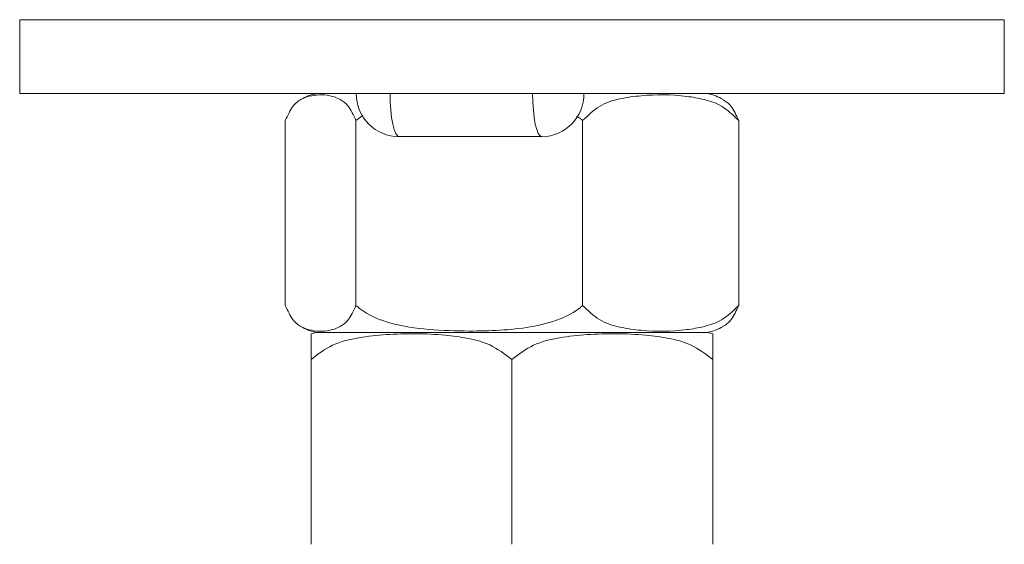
# Model space of a CAD drawing. Header units: millimetres. Extents: x 0 to 210, y 0 to 297.
# Tile 17 of 22: x 108 to 135, y 218 to 232. Entities that reach past the tile are written whole.
import ezdxf

# ---------------------------------------------------------------- set-up
doc = ezdxf.new("R2010")
doc.units = ezdxf.units.MM

msp = doc.modelspace()

# ---------------------------------------------------------------- linework, layer by layer
at = {"color": 179, "linetype": 'Continuous', "lineweight": 15}
for p, q in [((108.317, 231.995), (108.317, 229.995)), ((108.317, 231.995), (134.984, 231.995)), ((134.984, 231.995), (134.984, 229.995)), ((108.317, 229.995), (134.984, 229.995)), ((118.354, 229.768), (118.349, 229.995)), ((122.214, 229.768), (122.209, 229.995)), ((118.368, 229.549), (118.354, 229.768)), ((122.228, 229.549), (122.214, 229.768)), ((117.424, 229.264), (117.607, 229.405)), ((118.391, 229.347), (118.368, 229.549)), ((118.422, 229.17), (118.391, 229.347)), ((122.251, 229.347), (122.228, 229.549)), ((122.282, 229.17), (122.251, 229.347)), ((115.51, 229.264), (115.51, 224.26)), ((117.424, 229.264), (117.424, 224.26)), ((118.46, 229.025), (118.422, 229.17)), ((122.319, 229.025), (122.282, 229.17)), ((123.564, 229.264), (123.564, 224.26)), ((127.79, 229.264), (127.79, 224.26)), ((118.503, 228.918), (118.46, 229.025)), ((118.549, 228.851), (118.503, 228.918)), ((118.597, 228.829), (118.549, 228.851)), ((118.597, 228.829), (122.457, 228.829)), ((122.362, 228.918), (122.319, 229.025)), ((122.409, 228.851), (122.362, 228.918)), ((122.457, 228.829), (122.409, 228.851)), ((116.347, 223.529), (126.954, 223.529)), ((116.209, 222.797), (116.209, 217.793)), ((121.65, 222.797), (121.65, 217.793)), ((127.092, 222.797), (127.092, 217.793))]:
    msp.add_line(p, q, dxfattribs=at)
for centre, radius, start, end in [((116.686, 228.518), 1.516, 102.9485, 119.7587), ((118.597, 229.995), 1.167, 180, 270), ((122.444, 229.982), 1.154, 270.6695, 0.6542), ((126.614, 228.518), 1.516, 60.2255, 77.0515), ((116.686, 225.006), 1.516, 240.2255, 257.0515), ((116.686, 222.052), 1.516, 102.9485, 108.397), ((126.614, 225.006), 1.516, 282.9485, 299.733), ((126.614, 222.052), 1.516, 71.6256, 77.0515)]:
    msp.add_arc(centre, radius, start, end, dxfattribs=at)
for points, knots in [([(115.51, 229.264), (115.577, 229.406), (115.715, 229.703), (115.967, 229.867), (116.324, 229.975), (116.673, 229.97), (117.001, 229.845), (117.225, 229.689), (117.355, 229.411), (117.424, 229.264)], [0, 0, 0, 0, 0.118299, 0.247082, 0.379362, 0.660102, 0.768088, 0.877612, 1, 1, 1, 1]), ([(123.564, 229.264), (123.71, 229.406), (124.017, 229.703), (124.572, 229.867), (125.361, 229.975), (126.131, 229.97), (126.856, 229.845), (127.35, 229.689), (127.638, 229.411), (127.79, 229.264)], [0, 0, 0, 0, 0.118299, 0.247082, 0.379362, 0.660102, 0.768088, 0.877612, 1, 1, 1, 1]), ([(127.79, 229.264), (127.724, 229.408), (127.593, 229.692), (127.439, 229.783), (127.364, 229.828)], [0, 0, 0, 0, 0.508049, 1, 1, 1, 1]), ([(123.397, 229.377), (123.433, 229.359), (123.494, 229.329), (123.544, 229.283), (123.564, 229.264)], [0, 0, 0, 0, 0.593259, 1, 1, 1, 1]), ([(115.51, 224.26), (115.577, 224.118), (115.715, 223.821), (115.967, 223.657), (116.324, 223.549), (116.673, 223.554), (117.001, 223.679), (117.225, 223.836), (117.355, 224.113), (117.424, 224.26)], [0, 0, 0, 0, 0.118299, 0.247082, 0.379362, 0.660102, 0.768088, 0.877612, 1, 1, 1, 1]), ([(117.424, 224.26), (117.49, 224.206), (117.761, 223.987), (118.433, 223.731), (119.406, 223.589), (120.68, 223.553), (121.882, 223.597), (122.898, 223.841), (123.365, 224.086), (123.543, 224.242), (123.564, 224.26)], [0, 0, 0, 0, 0.039396, 0.161576, 0.328961, 0.500044, 0.758905, 0.890039, 0.987257, 1, 1, 1, 1]), ([(123.564, 224.26), (123.71, 224.118), (124.017, 223.821), (124.572, 223.657), (125.361, 223.549), (126.131, 223.554), (126.856, 223.679), (127.35, 223.836), (127.638, 224.113), (127.79, 224.26)], [0, 0, 0, 0, 0.1182993, 0.2470824, 0.379362, 0.6601015, 0.7680878, 0.877612, 1, 1, 1, 1]), ([(127.79, 224.26), (127.724, 224.116), (127.593, 223.832), (127.439, 223.74), (127.363, 223.695)], [0, 0, 0, 0, 0.507692, 1, 1, 1, 1]), ([(116.209, 222.797), (116.397, 222.94), (116.792, 223.237), (117.507, 223.4), (118.523, 223.508), (119.514, 223.503), (120.447, 223.379), (121.084, 223.222), (121.455, 222.944), (121.65, 222.797)], [0, 0, 0, 0, 0.118299, 0.247082, 0.379362, 0.660102, 0.768088, 0.877612, 1, 1, 1, 1]), ([(116.209, 223.49), (116.209, 223.479), (116.209, 223.463), (116.209, 223.216), (116.209, 222.971), (116.209, 222.816), (116.209, 222.797)], [0, 0, 0, 0, 0.517581, 0.779973, 0.974503, 1, 1, 1, 1]), ([(121.65, 222.797), (121.839, 222.94), (122.233, 223.237), (122.948, 223.4), (123.964, 223.508), (124.956, 223.503), (125.889, 223.379), (126.525, 223.222), (126.896, 222.944), (127.092, 222.797)], [0, 0, 0, 0, 0.118299, 0.247082, 0.379362, 0.660102, 0.768088, 0.877612, 1, 1, 1, 1]), ([(127.092, 222.797), (127.092, 222.851), (127.092, 223.07), (127.092, 223.326), (127.092, 223.471), (127.092, 223.484), (127.092, 223.49)], [0, 0, 0, 0, 0.078788, 0.323139, 0.657893, 1, 1, 1, 1])]:
    msp.add_open_spline(points, degree=3, knots=knots, dxfattribs=at)

doc.saveas('drawing.dxf')
